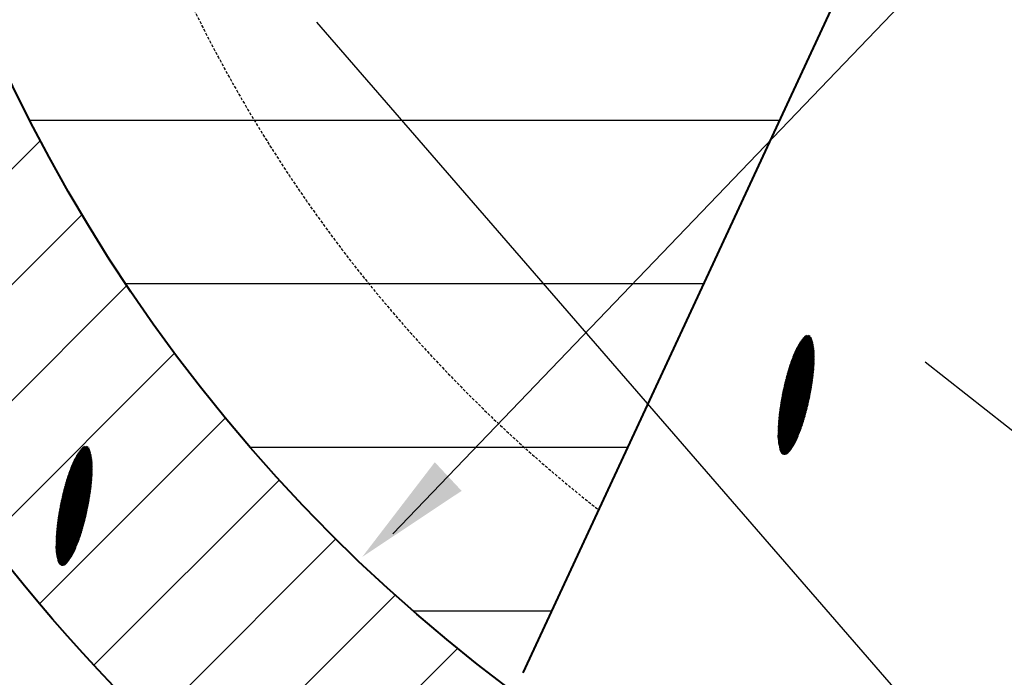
# Model space of a CAD drawing. Header units: millimetres. Extents: x -3143211 to -2549809, y 1060331 to 1394375.
# Tile 29 of 145: x -3032513 to -3030345, y 1083800 to 1085248. Entities that reach past the tile are written whole.
import ezdxf

# ---------------------------------------------------------------- set-up
doc = ezdxf.new("R2010")
doc.units = ezdxf.units.MM
doc.linetypes.add('DASHED2', pattern=[9.525, 6.35, -3.175])
for name, color, linetype in [('7', 2, 'Continuous'), ('8', 2, 'Continuous'), ('PUMP', 1, 'Continuous'), ('REFERENCE', 1, 'Continuous')]:
    doc.layers.add(name, color=color, linetype=linetype)

msp = doc.modelspace()

# ---------------------------------------------------------------- linework, layer by layer
at = {"lineweight": 40}
msp.add_line((-3030373.66559, 1086029.32318), (-3031405.12783, 1083810.40716), dxfattribs=at)
at = {"color": 188}
for p, q in [((-3032490.09704, 1085027.11925), (-3030839.53969, 1085027.11925)), ((-3032890.41005, 1084558.69793), (-3032466.8429, 1084982.26508)), ((-3032793.67324, 1084400.8763), (-3032375.3543, 1084819.19524)), ((-3032691.056, 1084248.9351), (-3032276.87305, 1084663.11805)), ((-3032279.53965, 1084667.11925), (-3031006.88555, 1084667.11925)), ((-3030792.15106, 1084542.6147), (-3030765.32747, 1084531.3334)), ((-3030791.05188, 1084544.10512), (-3030765.72852, 1084533.45479)), ((-3030789.92775, 1084545.58506), (-3030766.16956, 1084535.59299)), ((-3030788.77841, 1084547.05439), (-3030766.65197, 1084537.74859)), ((-3030787.60354, 1084548.51299), (-3030767.17727, 1084539.92224)), ((-3030786.40285, 1084549.96073), (-3030767.74711, 1084542.11461)), ((-3030785.10249, 1084551.36655), (-3030768.3633, 1084544.32648)), ((-3030783.40242, 1084552.60426), (-3030769.0278, 1084546.55867)), ((-3030781.06088, 1084553.57218), (-3030769.9868, 1084548.91472)), ((-3030776.88717, 1084553.76955), (-3030772.76486, 1084552.03581)), ((-3030805.03153, 1084520.69386), (-3030763.19731, 1084503.09949)), ((-3030804.26254, 1084522.32316), (-3030763.19776, 1084505.05239)), ((-3030803.47068, 1084523.94284), (-3030763.21066, 1084507.01053)), ((-3030802.65589, 1084525.55288), (-3030763.23612, 1084508.97396)), ((-3030801.81811, 1084527.15325), (-3030763.27425, 1084510.94271)), ((-3030800.95726, 1084528.74391), (-3030763.33291, 1084512.9201)), ((-3030800.07325, 1084530.32483), (-3030763.42212, 1084514.91033)), ((-3030799.16596, 1084531.89597), (-3030763.54256, 1084516.9137)), ((-3030798.23527, 1084533.45726), (-3030763.69495, 1084518.93051)), ((-3030797.28105, 1084535.00866), (-3030763.88006, 1084520.96108)), ((-3030796.30314, 1084536.55009), (-3030764.09872, 1084523.00575)), ((-3030795.30138, 1084538.08149), (-3030764.3518, 1084525.06491)), ((-3030794.27559, 1084539.60278), (-3030764.64026, 1084527.13894)), ((-3030793.22555, 1084541.11388), (-3030764.96511, 1084529.22828)), ((-3032582.70684, 1084102.72582), (-3032171.63903, 1084513.79363)), ((-3030813.95417, 1084499.06119), (-3030764.28362, 1084478.17106)), ((-3030813.32636, 1084500.74986), (-3030764.13022, 1084480.05925)), ((-3030812.68881, 1084502.43444), (-3030763.98817, 1084481.95223)), ((-3030812.04154, 1084504.11493), (-3030763.85756, 1084483.85001)), ((-3030811.38453, 1084505.79133), (-3030763.73845, 1084485.75263)), ((-3030810.7178, 1084507.46363), (-3030763.63092, 1084487.66013)), ((-3030810.04135, 1084509.13185), (-3030763.53505, 1084489.57252)), ((-3030809.35519, 1084510.79599), (-3030763.45092, 1084491.48985)), ((-3030808.6593, 1084512.45603), (-3030763.3786, 1084493.41215)), ((-3030807.9537, 1084514.11199), (-3030763.31819, 1084495.33946)), ((-3030807.23839, 1084515.76386), (-3030763.26976, 1084497.27181)), ((-3030806.51335, 1084517.41165), (-3030763.23341, 1084499.20924)), ((-3030805.77859, 1084519.05534), (-3030763.20923, 1084501.15179)), ((-3030821.24881, 1084476.74382), (-3030767.06347, 1084453.95488)), ((-3030820.73593, 1084478.48083), (-3030766.8124, 1084455.80201)), ((-3030820.21786, 1084480.21566), (-3030766.56701, 1084457.65152)), ((-3030819.69459, 1084481.9483), (-3030766.3273, 1084459.50342)), ((-3030819.16465, 1084483.67814), (-3030766.0933, 1084461.35772)), ((-3030818.62494, 1084485.40387), (-3030765.86501, 1084463.21442)), ((-3030818.07539, 1084487.12545), (-3030765.64245, 1084465.07354)), ((-3030817.51602, 1084488.84291), (-3030765.42565, 1084466.93507)), ((-3030816.94683, 1084490.55624), (-3030765.21461, 1084468.79903)), ((-3030816.36785, 1084492.26545), (-3030765.00935, 1084470.66542)), ((-3030815.77908, 1084493.97055), (-3030764.81134, 1084472.53485)), ((-3030815.18053, 1084495.67153), (-3030764.62425, 1084474.40888)), ((-3030814.57223, 1084497.36841), (-3030764.44832, 1084476.28761)), ((-3030826.99619, 1084455.72842), (-3030770.51365, 1084431.97335)), ((-3030826.54609, 1084457.49184), (-3030770.19558, 1084433.79229)), ((-3030826.09072, 1084459.25304), (-3030769.88303, 1084435.61356)), ((-3030825.6301, 1084461.01203), (-3030769.576, 1084437.43715)), ((-3030825.16422, 1084462.76881), (-3030769.27451, 1084439.26306)), ((-3030824.69309, 1084464.52338), (-3030768.97857, 1084441.09131)), ((-3030824.21672, 1084466.27575), (-3030768.68819, 1084442.9219)), ((-3030823.73512, 1084468.02591), (-3030768.40339, 1084444.75484)), ((-3030823.24829, 1084469.77388), (-3030768.12417, 1084446.59012)), ((-3030822.75624, 1084471.51965), (-3030767.85056, 1084448.42777)), ((-3030822.25897, 1084473.26323), (-3030767.58256, 1084450.26777)), ((-3030821.75649, 1084475.00462), (-3030767.32019, 1084452.11014)), ((-3030831.98357, 1084434.3934), (-3030774.75626, 1084410.32509)), ((-3030831.59731, 1084436.18367), (-3030774.37292, 1084412.11658)), ((-3030831.20569, 1084437.97168), (-3030773.99496, 1084413.91034)), ((-3030830.80871, 1084439.75743), (-3030773.62239, 1084415.70636)), ((-3030830.40638, 1084441.54094), (-3030773.25523, 1084417.50466)), ((-3030829.99871, 1084443.3222), (-3030772.89347, 1084419.30523)), ((-3030829.58571, 1084445.10121), (-3030772.53714, 1084421.10808)), ((-3030829.16738, 1084446.87799), (-3030772.18625, 1084422.91322)), ((-3030828.74374, 1084448.65254), (-3030771.84079, 1084424.72065)), ((-3030828.31479, 1084450.42485), (-3030771.5008, 1084426.53037)), ((-3030827.88054, 1084452.19493), (-3030771.16627, 1084428.34239)), ((-3030827.44101, 1084453.96279), (-3030770.83721, 1084430.15672)), ((-3030836.19628, 1084412.73257), (-3030779.77291, 1084389.00238)), ((-3030835.87524, 1084414.55026), (-3030779.32567, 1084390.76699)), ((-3030835.5487, 1084416.36564), (-3030778.88371, 1084392.53383)), ((-3030835.21668, 1084418.17872), (-3030778.44704, 1084394.3029)), ((-3030834.87918, 1084419.98949), (-3030778.01566, 1084396.07419)), ((-3030834.53623, 1084421.79797), (-3030777.58959, 1084397.84771)), ((-3030834.18782, 1084423.60416), (-3030777.16883, 1084399.62346)), ((-3030833.83398, 1084425.40806), (-3030776.75338, 1084401.40145)), ((-3030833.47471, 1084427.20967), (-3030776.34327, 1084403.18168)), ((-3030833.11003, 1084429.00901), (-3030775.93849, 1084404.96416)), ((-3030832.73994, 1084430.80607), (-3030775.53905, 1084406.74888)), ((-3030832.36445, 1084432.60087), (-3030775.14498, 1084408.53586)), ((-3030839.61578, 1084390.73813), (-3030785.54907, 1084367.99909)), ((-3030839.36165, 1084392.58396), (-3030785.039, 1084369.73728)), ((-3030839.10186, 1084394.42742), (-3030784.53414, 1084371.47767)), ((-3030838.83644, 1084396.26851), (-3030784.03449, 1084373.22024)), ((-3030838.5654, 1084398.10723), (-3030783.54004, 1084374.96501)), ((-3030838.28875, 1084399.94359), (-3030783.05082, 1084376.71197)), ((-3030838.00651, 1084401.77761), (-3030782.56682, 1084378.46113)), ((-3030837.71868, 1084403.60927), (-3030782.08805, 1084380.21248)), ((-3030837.42529, 1084405.43859), (-3030781.61452, 1084381.96605)), ((-3030837.12634, 1084407.26558), (-3030781.14624, 1084383.72181)), ((-3030836.82185, 1084409.09023), (-3030780.6832, 1084385.47979)), ((-3030836.51182, 1084410.91256), (-3030780.22542, 1084387.23998)), ((-3032468.73637, 1083962.13785), (-3032059.82851, 1084371.04571)), ((-3030842.19204, 1084368.38905), (-3030792.27329, 1084347.39453)), ((-3030842.02125, 1084370.26993), (-3030791.66051, 1084349.08953)), ((-3030841.83927, 1084372.14611), (-3030791.05749, 1084350.78863)), ((-3030841.64616, 1084374.01761), (-3030790.46424, 1084352.49184)), ((-3030841.44366, 1084375.88516), (-3030789.88077, 1084354.19916)), ((-3030841.23527, 1084377.75023), (-3030789.30709, 1084355.9106)), ((-3030841.0211, 1084379.61288), (-3030788.74322, 1084357.62617)), ((-3030840.80118, 1084381.4731), (-3030788.18917, 1084359.34586)), ((-3030840.57552, 1084383.33091), (-3030787.64495, 1084361.0697)), ((-3030840.34413, 1084385.18631), (-3030787.11058, 1084362.79767)), ((-3030840.10704, 1084387.03931), (-3030786.58478, 1084364.52925)), ((-3030839.86425, 1084388.88991), (-3030786.06433, 1084366.26308)), ((-3030843.31189, 1084347.38016), (-3030799.65615, 1084329.0197)), ((-3030843.26899, 1084349.31483), (-3030798.93638, 1084330.6697)), ((-3030843.21406, 1084351.24444), (-3030798.22633, 1084332.32378)), ((-3030843.14719, 1084353.16903), (-3030797.52599, 1084333.98195)), ((-3030843.06846, 1084355.08864), (-3030796.83537, 1084335.64421)), ((-3030842.97795, 1084357.00329), (-3030796.15447, 1084337.31056)), ((-3030842.87576, 1084358.91302), (-3030795.48329, 1084338.98099)), ((-3030842.76195, 1084360.81787), (-3030794.82183, 1084340.65551)), ((-3030842.6366, 1084362.71787), (-3030794.17009, 1084342.33413)), ((-3030842.49978, 1084364.61304), (-3030793.52808, 1084344.01683)), ((-3030842.35157, 1084366.50343), (-3030792.89581, 1084345.70363)), ((-3030843.36751, 1084341.5454), (-3030801.88152, 1084324.09748)), ((-3030843.36137, 1084339.5901), (-3030802.66099, 1084322.47259)), ((-3030843.36125, 1084343.49548), (-3030801.12491, 1084325.73198)), ((-3030843.34273, 1084337.62955), (-3030803.46335, 1084320.85732)), ((-3030843.34268, 1084345.44039), (-3030800.38564, 1084327.37379)), ((-3030843.31148, 1084335.66369), (-3030804.28866, 1084319.25171)), ((-3030843.2661, 1084333.69189), (-3030805.137, 1084317.65579)), ((-3030843.19353, 1084331.70865), (-3030806.00845, 1084316.06958)), ((-3030843.0901, 1084329.71243), (-3030806.90312, 1084314.49314)), ((-3030842.95511, 1084327.70294), (-3030807.82112, 1084312.92651)), ((-3030842.78782, 1084325.67987), (-3030808.76257, 1084311.36974)), ((-3032377.28897, 1084304.24298), (-3032356.86269, 1084295.65222)), ((-3032376.08828, 1084305.69072), (-3032357.43253, 1084297.8446)), ((-3032374.78792, 1084307.09654), (-3032358.04872, 1084300.05647)), ((-3032373.08784, 1084308.33425), (-3032358.71322, 1084302.28866)), ((-3032370.74631, 1084309.30217), (-3032359.67223, 1084304.64471)), ((-3032366.5726, 1084309.49953), (-3032362.45029, 1084307.7658)), ((-3032005.84555, 1084307.11925), (-3031174.23141, 1084307.11925)), ((-3030842.58744, 1084323.64288), (-3030809.72763, 1084309.8229)), ((-3030842.35313, 1084321.59162), (-3030810.71644, 1084308.28606)), ((-3030842.08395, 1084319.5257), (-3030811.72919, 1084306.75928)), ((-3030841.77895, 1084317.4447), (-3030812.76607, 1084305.24265)), ((-3030841.43705, 1084315.34819), (-3030813.82729, 1084303.73625)), ((-3030841.05711, 1084313.23569), (-3030814.91306, 1084302.24018)), ((-3030840.6379, 1084311.10666), (-3030816.02364, 1084300.75455)), ((-3030840.17809, 1084308.96056), (-3030817.15929, 1084299.27946)), ((-3030839.67622, 1084306.79677), (-3030818.32029, 1084297.81503)), ((-3030839.13072, 1084304.61463), (-3030819.50695, 1084296.36139)), ((-3032391.50354, 1084282.88324), (-3032352.95968, 1084266.6727)), ((-3032390.64269, 1084284.4739), (-3032353.01834, 1084268.65009)), ((-3032389.75867, 1084286.05482), (-3032353.10754, 1084270.64032)), ((-3032388.85138, 1084287.62596), (-3032353.22798, 1084272.64369)), ((-3032387.9207, 1084289.18725), (-3032353.38037, 1084274.6605)), ((-3032386.96648, 1084290.73865), (-3032353.56549, 1084276.69107)), ((-3032385.98857, 1084292.28008), (-3032353.78414, 1084278.73574)), ((-3032384.98681, 1084293.81148), (-3032354.03722, 1084280.7949)), ((-3032383.96101, 1084295.33277), (-3032354.32568, 1084282.86893)), ((-3032382.91098, 1084296.84387), (-3032354.65054, 1084284.95827)), ((-3032381.83649, 1084298.34469), (-3032355.0129, 1084287.06339)), ((-3032380.7373, 1084299.83511), (-3032355.41395, 1084289.18477)), ((-3032379.61318, 1084301.31505), (-3032355.85498, 1084291.32298)), ((-3032378.46383, 1084302.78438), (-3032356.33739, 1084293.47858)), ((-3030838.53987, 1084302.41342), (-3030820.72172, 1084294.91958)), ((-3030837.9018, 1084300.19235), (-3030822.17992, 1084293.58014)), ((-3030837.1936, 1084297.94179), (-3030824.12961, 1084292.44741)), ((-3030835.74571, 1084295.38012), (-3030826.97316, 1084291.69062)), ((-3032401.72696, 1084259.84492), (-3032353.54298, 1084239.58)), ((-3032401.06996, 1084261.52132), (-3032353.42387, 1084241.48262)), ((-3032400.40323, 1084263.19362), (-3032353.31635, 1084243.39012)), ((-3032399.72678, 1084264.86184), (-3032353.22048, 1084245.30251)), ((-3032399.04061, 1084266.52597), (-3032353.13634, 1084247.21984)), ((-3032398.34473, 1084268.18602), (-3032353.06403, 1084249.14214)), ((-3032397.63913, 1084269.84198), (-3032353.00361, 1084251.06945)), ((-3032396.92381, 1084271.49385), (-3032352.95519, 1084253.0018)), ((-3032396.19877, 1084273.14164), (-3032352.91884, 1084254.93923)), ((-3032395.46402, 1084274.78533), (-3032352.89466, 1084256.88177)), ((-3032394.71695, 1084276.42385), (-3032352.88274, 1084258.82948)), ((-3032393.94796, 1084278.05315), (-3032352.88318, 1084260.78238)), ((-3032393.1561, 1084279.67283), (-3032352.89608, 1084262.74052)), ((-3032392.34132, 1084281.28287), (-3032352.92155, 1084264.70395)), ((-3032408.85007, 1084239.40813), (-3032355.77872, 1084217.08771)), ((-3032408.31037, 1084241.13385), (-3032355.55043, 1084218.94441)), ((-3032407.76082, 1084242.85544), (-3032355.32788, 1084220.80353)), ((-3032407.20144, 1084244.5729), (-3032355.11107, 1084222.66506)), ((-3032406.63225, 1084246.28623), (-3032354.90003, 1084224.52902)), ((-3032406.05327, 1084247.99544), (-3032354.69477, 1084226.39541)), ((-3032405.4645, 1084249.70054), (-3032354.49676, 1084228.26484)), ((-3032404.86596, 1084251.40152), (-3032354.30967, 1084230.13887)), ((-3032404.25765, 1084253.0984), (-3032354.13375, 1084232.0176)), ((-3032403.63959, 1084254.79118), (-3032353.96905, 1084233.90105)), ((-3032403.01179, 1084256.47985), (-3032353.81564, 1084235.78924)), ((-3032402.37424, 1084258.16443), (-3032353.6736, 1084237.68222)), ((-3032415.31552, 1084216.74202), (-3032359.26143, 1084193.16714)), ((-3032414.84964, 1084218.4988), (-3032358.95994, 1084194.99305)), ((-3032414.37851, 1084220.25337), (-3032358.66399, 1084196.8213)), ((-3032413.90215, 1084222.00574), (-3032358.37362, 1084198.65189)), ((-3032413.42054, 1084223.7559), (-3032358.08881, 1084200.48483)), ((-3032412.93371, 1084225.50387), (-3032357.8096, 1084202.32011)), ((-3032412.44166, 1084227.24964), (-3032357.53598, 1084204.15776)), ((-3032411.94439, 1084228.99322), (-3032357.26799, 1084205.99776)), ((-3032411.44192, 1084230.73461), (-3032357.00562, 1084207.84013)), ((-3032410.93423, 1084232.47381), (-3032356.74889, 1084209.68487)), ((-3032410.42135, 1084234.21082), (-3032356.49783, 1084211.532)), ((-3032409.90328, 1084235.94565), (-3032356.25243, 1084213.38151)), ((-3032409.38002, 1084237.67829), (-3032356.01273, 1084215.23341)), ((-3032349.22066, 1083827.09511), (-3031941.56149, 1084234.75428)), ((-3032420.49414, 1084195.48742), (-3032363.30782, 1084171.43635)), ((-3032420.09181, 1084197.27093), (-3032362.94065, 1084173.23465)), ((-3032419.68413, 1084199.05219), (-3032362.5789, 1084175.03522)), ((-3032419.27113, 1084200.8312), (-3032362.22257, 1084176.83807)), ((-3032418.85281, 1084202.60798), (-3032361.87167, 1084178.64321)), ((-3032418.42916, 1084204.38253), (-3032361.52622, 1084180.45064)), ((-3032418.00022, 1084206.15484), (-3032361.18622, 1084182.26036)), ((-3032417.56597, 1084207.92492), (-3032360.85169, 1084184.07238)), ((-3032417.12643, 1084209.69278), (-3032360.52264, 1084185.88671)), ((-3032416.68161, 1084211.45841), (-3032360.19907, 1084187.70334)), ((-3032416.23151, 1084213.22183), (-3032359.88101, 1084189.52228)), ((-3032415.77615, 1084214.98303), (-3032359.56845, 1084191.34355)), ((-3032424.9021, 1084173.90871), (-3032368.13247, 1084150.03289)), ((-3032424.56461, 1084175.71948), (-3032367.70109, 1084151.80418)), ((-3032424.22165, 1084177.52796), (-3032367.27501, 1084153.5777)), ((-3032423.87325, 1084179.33415), (-3032366.85425, 1084155.35345)), ((-3032423.51941, 1084181.13804), (-3032366.43881, 1084157.13144)), ((-3032423.16014, 1084182.93966), (-3032366.02869, 1084158.91167)), ((-3032422.79545, 1084184.739), (-3032365.62391, 1084160.69415)), ((-3032422.42536, 1084186.53606), (-3032365.22448, 1084162.47887)), ((-3032422.04987, 1084188.33086), (-3032364.8304, 1084164.26585)), ((-3032421.66899, 1084190.12339), (-3032364.44169, 1084166.05508)), ((-3032421.28274, 1084191.91365), (-3032364.05834, 1084167.84657)), ((-3032420.89112, 1084193.70166), (-3032363.68038, 1084169.64033)), ((-3032428.52187, 1084151.9985), (-3032373.71991, 1084128.95023)), ((-3032428.25083, 1084153.83722), (-3032373.22547, 1084130.695)), ((-3032427.97418, 1084155.67358), (-3032372.73624, 1084132.44196)), ((-3032427.69193, 1084157.50759), (-3032372.25224, 1084134.19112)), ((-3032427.40411, 1084159.33926), (-3032371.77348, 1084135.94247)), ((-3032427.11071, 1084161.16858), (-3032371.29995, 1084137.69604)), ((-3032426.81176, 1084162.99557), (-3032370.83166, 1084139.4518)), ((-3032426.50727, 1084164.82022), (-3032370.36863, 1084141.20978)), ((-3032426.19725, 1084166.64255), (-3032369.91085, 1084142.96996)), ((-3032425.88171, 1084168.46256), (-3032369.45834, 1084144.73237)), ((-3032425.56066, 1084170.28025), (-3032369.0111, 1084146.49698)), ((-3032425.23412, 1084172.09563), (-3032368.56914, 1084148.26382)), ((-3032431.33159, 1084129.7476), (-3032380.14967, 1084108.22183)), ((-3032431.12909, 1084131.61515), (-3032379.5662, 1084109.92915)), ((-3032430.9207, 1084133.48022), (-3032378.99252, 1084111.64059)), ((-3032430.70653, 1084135.34287), (-3032378.42865, 1084113.35616)), ((-3032430.48661, 1084137.20309), (-3032377.87459, 1084115.07585)), ((-3032430.26095, 1084139.0609), (-3032377.33037, 1084116.79969)), ((-3032430.02956, 1084140.9163), (-3032376.796, 1084118.52766)), ((-3032429.79246, 1084142.7693), (-3032376.27021, 1084120.25924)), ((-3032429.54967, 1084144.6199), (-3032375.74976, 1084121.99307)), ((-3032429.3012, 1084146.46812), (-3032375.23449, 1084123.72908)), ((-3032429.04707, 1084148.31395), (-3032374.72443, 1084125.46727)), ((-3032428.78729, 1084150.15741), (-3032374.21957, 1084127.20766)), ((-3032432.83261, 1084108.89902), (-3032387.21142, 1084089.71194)), ((-3032432.75388, 1084110.81863), (-3032386.5208, 1084091.3742)), ((-3032432.66338, 1084112.73328), (-3032385.8399, 1084093.04055)), ((-3032432.56118, 1084114.64301), (-3032385.16871, 1084094.71098)), ((-3032432.44737, 1084116.54786), (-3032384.50725, 1084096.3855)), ((-3032432.32202, 1084118.44786), (-3032383.85552, 1084098.06412)), ((-3032432.18521, 1084120.34303), (-3032383.21351, 1084099.74682)), ((-3032432.037, 1084122.23342), (-3032382.58124, 1084101.43362)), ((-3032431.87747, 1084124.11904), (-3032381.95871, 1084103.12452)), ((-3032431.70668, 1084125.99992), (-3032381.34593, 1084104.81952)), ((-3032431.52469, 1084127.8761), (-3032380.74291, 1084106.51862)), ((-3032433.05294, 1084097.27539), (-3032391.56695, 1084079.82747)), ((-3032433.0468, 1084095.32009), (-3032392.34641, 1084078.20258)), ((-3032433.04667, 1084099.22547), (-3032390.81033, 1084081.46197)), ((-3032433.02815, 1084093.35954), (-3032393.14877, 1084076.58731)), ((-3032433.0281, 1084101.17038), (-3032390.07107, 1084083.10377)), ((-3032432.99732, 1084103.11014), (-3032389.34158, 1084084.74969)), ((-3032432.9969, 1084091.39368), (-3032393.97409, 1084074.9817)), ((-3032432.95441, 1084105.04482), (-3032388.62181, 1084086.39968)), ((-3032432.95152, 1084089.42187), (-3032394.82243, 1084073.38578)), ((-3032432.89948, 1084106.97443), (-3032387.91176, 1084088.05377)), ((-3032432.87896, 1084087.43864), (-3032395.69388, 1084071.79957)), ((-3032224.20346, 1083697.55387), (-3031816.90657, 1084104.85077)), ((-3032432.77553, 1084085.44242), (-3032396.58855, 1084070.22313)), ((-3032432.64054, 1084083.43293), (-3032397.50654, 1084068.6565)), ((-3032432.47325, 1084081.40986), (-3032398.448, 1084067.09973)), ((-3032432.27287, 1084079.37287), (-3032399.41305, 1084065.55289)), ((-3032432.03855, 1084077.32161), (-3032400.40187, 1084064.01605)), ((-3032431.76938, 1084075.25569), (-3032401.41462, 1084062.48927)), ((-3032431.46437, 1084073.17469), (-3032402.4515, 1084060.97264)), ((-3032431.12247, 1084071.07818), (-3032403.51271, 1084059.46624)), ((-3032430.74254, 1084068.96568), (-3032404.59849, 1084057.97017)), ((-3032430.32333, 1084066.83665), (-3032405.70907, 1084056.48454)), ((-3032429.86351, 1084064.69055), (-3032406.84472, 1084055.00945)), ((-3032429.36165, 1084062.52676), (-3032408.00572, 1084053.54502)), ((-3032428.81615, 1084060.34462), (-3032409.19238, 1084052.09138)), ((-3032428.2253, 1084058.14341), (-3032410.40715, 1084050.64956)), ((-3032427.58723, 1084055.92234), (-3032411.86535, 1084049.31013)), ((-3032426.87903, 1084053.67177), (-3032413.81504, 1084048.1774)), ((-3032425.43113, 1084051.11011), (-3032416.65859, 1084047.42061)), ((-3032093.69741, 1083573.50148), (-3031685.88351, 1083981.31538)), ((-3031647.1925, 1083947.11925), (-3031341.57727, 1083947.11925)), ((-3031957.68446, 1083454.95599), (-3031548.46408, 1083864.17637))]:
    msp.add_line(p, q, dxfattribs=at)
at = {"lineweight": 40}
for radius in [4176, 3600]:
    msp.add_circle((-3029282.528, 1086661.59191), radius, dxfattribs=at)
at = {"color": 188, "linetype": 'ByBlock'}
msp.add_solid([(-3031539.57873, 1084210.87641), (-3031598.58865, 1084273.98575), (-3031758.41173, 1084065.40133)], dxfattribs=at)
at = {"layer": '7', "color": 188, "linetype": 'DASHED2'}
msp.add_arc((-3029282.528, 1086661.59191), 3168, 108.54490061, 231.87754931, dxfattribs=at)
at = {"layer": '8', "color": 188}
for centre, radius, start, end in [((-3030712.24702, 1084337.49277), 131.0742, 181.31304712, 197.30093885), ((-3030920.44861, 1084379.97494), 131.0742, 319.63402066, 335.62191237), ((-3030828.04136, 1084301.42477), 9.79258, 197.30093885, 258.46747975), ((-3030828.04136, 1084301.42477), 9.79258, 258.46747975, 319.63402066), ((-3032301.93245, 1084093.22276), 131.0742, 181.31304712, 197.30093885), ((-3032510.13404, 1084135.70493), 131.0742, 319.63402066, 335.62191237), ((-3032417.72679, 1084057.15476), 9.79258, 197.30093885, 258.46747975), ((-3032417.72679, 1084057.15476), 9.79258, 258.46747975, 319.63402066)]:
    msp.add_arc(centre, radius, start, end, dxfattribs=at)
at = {"layer": 'PUMP', "color": 188}
for p, q in [((-3031858.93788, 1085243.15195), (-3025426.3267, 1077824.24248)), ((-3030518.66076, 1084494.77147), (-3024318.8417, 1079605.30835))]:
    msp.add_line(p, q, dxfattribs=at)
at = {"layer": 'REFERENCE', "color": 188}
msp.add_line((-3026802.97829, 1089212.1004), (-3031691.10106, 1084116.47743), dxfattribs=at)

doc.saveas('drawing.dxf')
